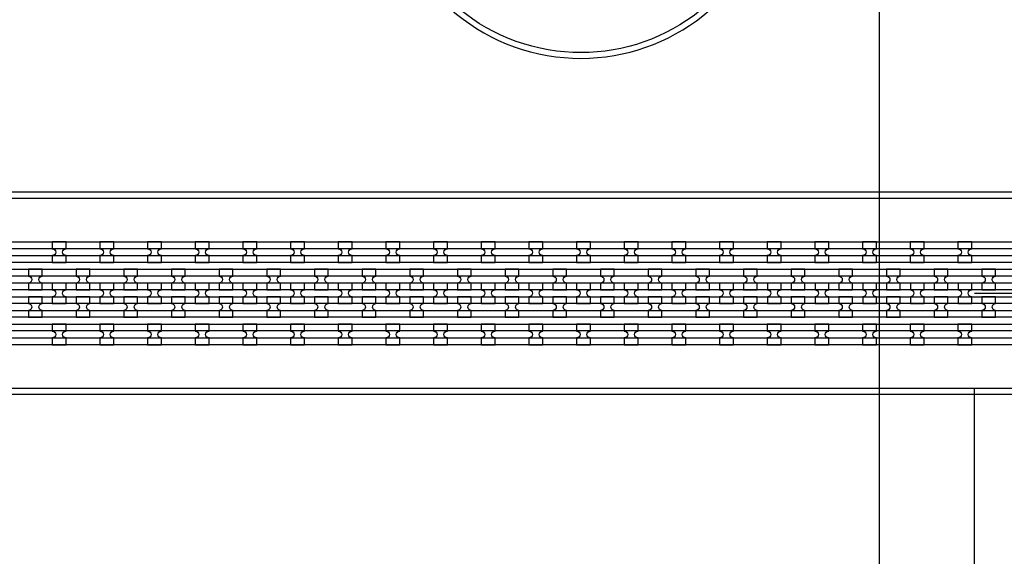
# Model space of a CAD drawing. Extents: x -63500 to 63500, y -63500 to 63500.
# Tile 56 of 256: x -4507 to 657, y -23031 to -20213. Entities that reach past the tile are written whole.
import ezdxf

# ---------------------------------------------------------------- set-up
doc = ezdxf.new("R2010")
doc.units = 13
doc.header["$MEASUREMENT"] = 0
for name, color, linetype in [('1_Metal', 2, 'Continuous'), ('2_Electrodes', 5, 'Continuous'), ('3_Outline', 4, 'Continuous')]:
    doc.layers.add(name, color=color, linetype=linetype)

msp = doc.modelspace()

# ---------------------------------------------------------------- linework, layer by layer
for p, q in [((0, 0), (0, -50000)), ((500, -21649.7), (19000, -21649.7)), ((500, -23439.7), (500, -22149.7))]:
    msp.add_line(p, q)
for radius in [50000, 47500, 45000]:
    msp.add_circle((0, 0), radius)
at = {"layer": '1_Metal'}
for points in [[(-50000, 0, 1), (50000, 0), (51000, 0, -1), (-51000, 0)], [(-4263.9, -21379.8), (-4335.9, -21379.8), (-4335.9, -21415.8, -0.414214), (-4317.9, -21433.8), (-4317.9, -21433.8, -0.414214), (-4335.9, -21451.8), (-4335.9, -21487.8), (-4263.9, -21487.8), (-4263.9, -21451.8, -0.414214), (-4281.9, -21433.8), (-4281.9, -21433.8, -0.414214), (-4263.9, -21415.8)], [(-4013.9, -21379.8), (-4085.9, -21379.8), (-4085.9, -21415.8, -0.414214), (-4067.9, -21433.8), (-4067.9, -21433.8, -0.414214), (-4085.9, -21451.8), (-4085.9, -21487.8), (-4013.9, -21487.8), (-4013.9, -21451.8, -0.414214), (-4031.9, -21433.8), (-4031.9, -21433.8, -0.414214), (-4013.9, -21415.8)], [(-3763.9, -21379.8), (-3835.9, -21379.8), (-3835.9, -21415.8, -0.414214), (-3817.9, -21433.8), (-3817.9, -21433.8, -0.414214), (-3835.9, -21451.8), (-3835.9, -21487.8), (-3763.9, -21487.8), (-3763.9, -21451.8, -0.414214), (-3781.9, -21433.8), (-3781.9, -21433.8, -0.414214), (-3763.9, -21415.8)], [(-3513.9, -21379.8), (-3585.9, -21379.8), (-3585.9, -21415.8, -0.414214), (-3567.9, -21433.8), (-3567.9, -21433.8, -0.414214), (-3585.9, -21451.8), (-3585.9, -21487.8), (-3513.9, -21487.8), (-3513.9, -21451.8, -0.414214), (-3531.9, -21433.8), (-3531.9, -21433.8, -0.414214), (-3513.9, -21415.8)], [(-3263.9, -21379.8), (-3335.9, -21379.8), (-3335.9, -21415.8, -0.414214), (-3317.9, -21433.8), (-3317.9, -21433.8, -0.414214), (-3335.9, -21451.8), (-3335.9, -21487.8), (-3263.9, -21487.8), (-3263.9, -21451.8, -0.414214), (-3281.9, -21433.8), (-3281.9, -21433.8, -0.414214), (-3263.9, -21415.8)], [(-3013.9, -21379.8), (-3085.9, -21379.8), (-3085.9, -21415.8, -0.414214), (-3067.9, -21433.8), (-3067.9, -21433.8, -0.414214), (-3085.9, -21451.8), (-3085.9, -21487.8), (-3013.9, -21487.8), (-3013.9, -21451.8, -0.414214), (-3031.9, -21433.8), (-3031.9, -21433.8, -0.414214), (-3013.9, -21415.8)], [(-2763.9, -21379.8), (-2835.9, -21379.8), (-2835.9, -21415.8, -0.414214), (-2817.9, -21433.8), (-2817.9, -21433.8, -0.414214), (-2835.9, -21451.8), (-2835.9, -21487.8), (-2763.9, -21487.8), (-2763.9, -21451.8, -0.414214), (-2781.9, -21433.8), (-2781.9, -21433.8, -0.414214), (-2763.9, -21415.8)], [(-2513.9, -21379.8), (-2585.9, -21379.8), (-2585.9, -21415.8, -0.414214), (-2567.9, -21433.8), (-2567.9, -21433.8, -0.414214), (-2585.9, -21451.8), (-2585.9, -21487.8), (-2513.9, -21487.8), (-2513.9, -21451.8, -0.414214), (-2531.9, -21433.8), (-2531.9, -21433.8, -0.414214), (-2513.9, -21415.8)], [(-2263.9, -21379.8), (-2335.9, -21379.8), (-2335.9, -21415.8, -0.414214), (-2317.9, -21433.8), (-2317.9, -21433.8, -0.414214), (-2335.9, -21451.8), (-2335.9, -21487.8), (-2263.9, -21487.8), (-2263.9, -21451.8, -0.414214), (-2281.9, -21433.8), (-2281.9, -21433.8, -0.414214), (-2263.9, -21415.8)], [(-2013.9, -21379.8), (-2085.9, -21379.8), (-2085.9, -21415.8, -0.414214), (-2067.9, -21433.8), (-2067.9, -21433.8, -0.414214), (-2085.9, -21451.8), (-2085.9, -21487.8), (-2013.9, -21487.8), (-2013.9, -21451.8, -0.414214), (-2031.9, -21433.8), (-2031.9, -21433.8, -0.414214), (-2013.9, -21415.8)], [(-1763.9, -21379.8), (-1835.9, -21379.8), (-1835.9, -21415.8, -0.414214), (-1817.9, -21433.8), (-1817.9, -21433.8, -0.414214), (-1835.9, -21451.8), (-1835.9, -21487.8), (-1763.9, -21487.8), (-1763.9, -21451.8, -0.414214), (-1781.9, -21433.8), (-1781.9, -21433.8, -0.414214), (-1763.9, -21415.8)], [(-1513.9, -21379.8), (-1585.9, -21379.8), (-1585.9, -21415.8, -0.414214), (-1567.9, -21433.8), (-1567.9, -21433.8, -0.414214), (-1585.9, -21451.8), (-1585.9, -21487.8), (-1513.9, -21487.8), (-1513.9, -21451.8, -0.414214), (-1531.9, -21433.8), (-1531.9, -21433.8, -0.414214), (-1513.9, -21415.8)], [(-1263.9, -21379.8), (-1335.9, -21379.8), (-1335.9, -21415.8, -0.414214), (-1317.9, -21433.8), (-1317.9, -21433.8, -0.414214), (-1335.9, -21451.8), (-1335.9, -21487.8), (-1263.9, -21487.8), (-1263.9, -21451.8, -0.414214), (-1281.9, -21433.8), (-1281.9, -21433.8, -0.414214), (-1263.9, -21415.8)], [(-1013.9, -21379.8), (-1085.9, -21379.8), (-1085.9, -21415.8, -0.414214), (-1067.9, -21433.8), (-1067.9, -21433.8, -0.414214), (-1085.9, -21451.8), (-1085.9, -21487.8), (-1013.9, -21487.8), (-1013.9, -21451.8, -0.414214), (-1031.9, -21433.8), (-1031.9, -21433.8, -0.414214), (-1013.9, -21415.8)], [(-763.9, -21379.8), (-835.9, -21379.8), (-835.9, -21415.8, -0.414214), (-817.9, -21433.8), (-817.9, -21433.8, -0.414214), (-835.9, -21451.8), (-835.9, -21487.8), (-763.9, -21487.8), (-763.9, -21451.8, -0.414214), (-781.9, -21433.8), (-781.9, -21433.8, -0.414214), (-763.9, -21415.8)], [(-513.9, -21379.8), (-585.9, -21379.8), (-585.9, -21415.8, -0.414214), (-567.9, -21433.8), (-567.9, -21433.8, -0.414214), (-585.9, -21451.8), (-585.9, -21487.8), (-513.9, -21487.8), (-513.9, -21451.8, -0.414214), (-531.9, -21433.8), (-531.9, -21433.8, -0.414214), (-513.9, -21415.8)], [(-263.9, -21379.8), (-335.9, -21379.8), (-335.9, -21415.8, -0.414214), (-317.9, -21433.8), (-317.9, -21433.8, -0.414214), (-335.9, -21451.8), (-335.9, -21487.8), (-263.9, -21487.8), (-263.9, -21451.8, -0.414214), (-281.9, -21433.8), (-281.9, -21433.8, -0.414214), (-263.9, -21415.8)], [(-13.9, -21379.8), (-85.9, -21379.8), (-85.9, -21415.8, -0.414214), (-67.9, -21433.8), (-67.9, -21433.8, -0.414214), (-85.9, -21451.8), (-85.9, -21487.8), (-13.9, -21487.8), (-13.9, -21451.8, -0.414214), (-31.9, -21433.8), (-31.9, -21433.8, -0.414214), (-13.9, -21415.8)], [(236.1, -21379.8), (164.1, -21379.8), (164.1, -21415.8, -0.414214), (182.1, -21433.8), (182.1, -21433.8, -0.414214), (164.1, -21451.8), (164.1, -21487.8), (236.1, -21487.8), (236.1, -21451.8, -0.414214), (218.1, -21433.8), (218.1, -21433.8, -0.414214), (236.1, -21415.8)], [(486.1, -21379.8), (414.1, -21379.8), (414.1, -21415.8, -0.414214), (432.1, -21433.8), (432.1, -21433.8, -0.414214), (414.1, -21451.8), (414.1, -21487.8), (486.1, -21487.8), (486.1, -21451.8, -0.414214), (468.1, -21433.8), (468.1, -21433.8, -0.414214), (486.1, -21415.8)], [(19000, -21559.7), (-7984, -21559.7, 0.414214), (-9824, -23399.7), (-9824, -23899.7, 0.414214), (-7984, -25739.7), (-6752, -25739.7, 0.414214), (-6734, -25721.7), (-6734, -25721.7), (-6703.4, -25721.7), (-6703.4, -25791.9), (-6733.4, -25791.9, 0.384752), (-6751.3, -25775.7), (-7984, -25775.7, -0.414214), (-9860, -23899.7), (-9860, -23399.7, -0.414214), (-7984, -21523.7), (19000, -21523.7)], [(-4460.8, -21631.8), (-4388.8, -21631.8), (-4388.8, -21595.8, -0.414214), (-4406.8, -21577.8), (-4406.8, -21577.8, -0.414214), (-4388.8, -21559.8), (-4388.8, -21523.8), (-4460.8, -21523.8), (-4460.8, -21559.8, -0.414214), (-4442.8, -21577.8), (-4442.8, -21577.8, -0.414214), (-4460.8, -21595.8), (-4460.8, -21631.8)], [(-4210.8, -21631.8), (-4138.8, -21631.8), (-4138.8, -21595.8, -0.414214), (-4156.8, -21577.8), (-4156.8, -21577.8, -0.414214), (-4138.8, -21559.8), (-4138.8, -21523.8), (-4210.8, -21523.8), (-4210.8, -21559.8, -0.414214), (-4192.8, -21577.8), (-4192.8, -21577.8, -0.414214), (-4210.8, -21595.8), (-4210.8, -21631.8)], [(-3960.8, -21631.8), (-3888.8, -21631.8), (-3888.8, -21595.8, -0.414214), (-3906.8, -21577.8), (-3906.8, -21577.8, -0.414214), (-3888.8, -21559.8), (-3888.8, -21523.8), (-3960.8, -21523.8), (-3960.8, -21559.8, -0.414214), (-3942.8, -21577.8), (-3942.8, -21577.8, -0.414214), (-3960.8, -21595.8), (-3960.8, -21631.8)], [(-3710.8, -21631.8), (-3638.8, -21631.8), (-3638.8, -21595.8, -0.414214), (-3656.8, -21577.8), (-3656.8, -21577.8, -0.414214), (-3638.8, -21559.8), (-3638.8, -21523.8), (-3710.8, -21523.8), (-3710.8, -21559.8, -0.414214), (-3692.8, -21577.8), (-3692.8, -21577.8, -0.414214), (-3710.8, -21595.8), (-3710.8, -21631.8)], [(-3460.8, -21631.8), (-3388.8, -21631.8), (-3388.8, -21595.8, -0.414214), (-3406.8, -21577.8), (-3406.8, -21577.8, -0.414214), (-3388.8, -21559.8), (-3388.8, -21523.8), (-3460.8, -21523.8), (-3460.8, -21559.8, -0.414214), (-3442.8, -21577.8), (-3442.8, -21577.8, -0.414214), (-3460.8, -21595.8), (-3460.8, -21631.8)], [(-3210.8, -21631.8), (-3138.8, -21631.8), (-3138.8, -21595.8, -0.414214), (-3156.8, -21577.8), (-3156.8, -21577.8, -0.414214), (-3138.8, -21559.8), (-3138.8, -21523.8), (-3210.8, -21523.8), (-3210.8, -21559.8, -0.414214), (-3192.8, -21577.8), (-3192.8, -21577.8, -0.414214), (-3210.8, -21595.8), (-3210.8, -21631.8)], [(-2960.8, -21631.8), (-2888.8, -21631.8), (-2888.8, -21595.8, -0.414214), (-2906.8, -21577.8), (-2906.8, -21577.8, -0.414214), (-2888.8, -21559.8), (-2888.8, -21523.8), (-2960.8, -21523.8), (-2960.8, -21559.8, -0.414214), (-2942.8, -21577.8), (-2942.8, -21577.8, -0.414214), (-2960.8, -21595.8), (-2960.8, -21631.8)], [(-2710.8, -21631.8), (-2638.8, -21631.8), (-2638.8, -21595.8, -0.414214), (-2656.8, -21577.8), (-2656.8, -21577.8, -0.414214), (-2638.8, -21559.8), (-2638.8, -21523.8), (-2710.8, -21523.8), (-2710.8, -21559.8, -0.414214), (-2692.8, -21577.8), (-2692.8, -21577.8, -0.414214), (-2710.8, -21595.8), (-2710.8, -21631.8)], [(-2460.8, -21631.8), (-2388.8, -21631.8), (-2388.8, -21595.8, -0.414214), (-2406.8, -21577.8), (-2406.8, -21577.8, -0.414214), (-2388.8, -21559.8), (-2388.8, -21523.8), (-2460.8, -21523.8), (-2460.8, -21559.8, -0.414214), (-2442.8, -21577.8), (-2442.8, -21577.8, -0.414214), (-2460.8, -21595.8), (-2460.8, -21631.8)], [(-2210.8, -21631.8), (-2138.8, -21631.8), (-2138.8, -21595.8, -0.414214), (-2156.8, -21577.8), (-2156.8, -21577.8, -0.414214), (-2138.8, -21559.8), (-2138.8, -21523.8), (-2210.8, -21523.8), (-2210.8, -21559.8, -0.414214), (-2192.8, -21577.8), (-2192.8, -21577.8, -0.414214), (-2210.8, -21595.8), (-2210.8, -21631.8)], [(-1960.8, -21631.8), (-1888.8, -21631.8), (-1888.8, -21595.8, -0.414214), (-1906.8, -21577.8), (-1906.8, -21577.8, -0.414214), (-1888.8, -21559.8), (-1888.8, -21523.8), (-1960.8, -21523.8), (-1960.8, -21559.8, -0.414214), (-1942.8, -21577.8), (-1942.8, -21577.8, -0.414214), (-1960.8, -21595.8), (-1960.8, -21631.8)], [(-1710.8, -21631.8), (-1638.8, -21631.8), (-1638.8, -21595.8, -0.414214), (-1656.8, -21577.8), (-1656.8, -21577.8, -0.414214), (-1638.8, -21559.8), (-1638.8, -21523.8), (-1710.8, -21523.8), (-1710.8, -21559.8, -0.414214), (-1692.8, -21577.8), (-1692.8, -21577.8, -0.414214), (-1710.8, -21595.8), (-1710.8, -21631.8)], [(-1460.8, -21631.8), (-1388.8, -21631.8), (-1388.8, -21595.8, -0.414214), (-1406.8, -21577.8), (-1406.8, -21577.8, -0.414214), (-1388.8, -21559.8), (-1388.8, -21523.8), (-1460.8, -21523.8), (-1460.8, -21559.8, -0.414214), (-1442.8, -21577.8), (-1442.8, -21577.8, -0.414214), (-1460.8, -21595.8), (-1460.8, -21631.8)], [(-1210.8, -21631.8), (-1138.8, -21631.8), (-1138.8, -21595.8, -0.414214), (-1156.8, -21577.8), (-1156.8, -21577.8, -0.414214), (-1138.8, -21559.8), (-1138.8, -21523.8), (-1210.8, -21523.8), (-1210.8, -21559.8, -0.414214), (-1192.8, -21577.8), (-1192.8, -21577.8, -0.414214), (-1210.8, -21595.8), (-1210.8, -21631.8)], [(-960.8, -21631.8), (-888.8, -21631.8), (-888.8, -21595.8, -0.414214), (-906.8, -21577.8), (-906.8, -21577.8, -0.414214), (-888.8, -21559.8), (-888.8, -21523.8), (-960.8, -21523.8), (-960.8, -21559.8, -0.414214), (-942.8, -21577.8), (-942.8, -21577.8, -0.414214), (-960.8, -21595.8), (-960.8, -21631.8)], [(-710.8, -21631.8), (-638.8, -21631.8), (-638.8, -21595.8, -0.414214), (-656.8, -21577.8), (-656.8, -21577.8, -0.414214), (-638.8, -21559.8), (-638.8, -21523.8), (-710.8, -21523.8), (-710.8, -21559.8, -0.414214), (-692.8, -21577.8), (-692.8, -21577.8, -0.414214), (-710.8, -21595.8), (-710.8, -21631.8)], [(-460.8, -21631.8), (-388.8, -21631.8), (-388.8, -21595.8, -0.414214), (-406.8, -21577.8), (-406.8, -21577.8, -0.414214), (-388.8, -21559.8), (-388.8, -21523.8), (-460.8, -21523.8), (-460.8, -21559.8, -0.414214), (-442.8, -21577.8), (-442.8, -21577.8, -0.414214), (-460.8, -21595.8), (-460.8, -21631.8)], [(-210.8, -21631.8), (-138.8, -21631.8), (-138.8, -21595.8, -0.414214), (-156.8, -21577.8), (-156.8, -21577.8, -0.414214), (-138.8, -21559.8), (-138.8, -21523.8), (-210.8, -21523.8), (-210.8, -21559.8, -0.414214), (-192.8, -21577.8), (-192.8, -21577.8, -0.414214), (-210.8, -21595.8), (-210.8, -21631.8)], [(39.2, -21631.8), (111.2, -21631.8), (111.2, -21595.8, -0.414214), (93.2, -21577.8), (93.2, -21577.8, -0.414214), (111.2, -21559.8), (111.2, -21523.8), (39.2, -21523.8), (39.2, -21559.8, -0.414214), (57.2, -21577.8), (57.2, -21577.8, -0.414214), (39.2, -21595.8), (39.2, -21631.8)], [(289.2, -21631.8), (361.2, -21631.8), (361.2, -21595.8, -0.414214), (343.2, -21577.8), (343.2, -21577.8, -0.414214), (361.2, -21559.8), (361.2, -21523.8), (289.2, -21523.8), (289.2, -21559.8, -0.414214), (307.2, -21577.8), (307.2, -21577.8, -0.414214), (289.2, -21595.8), (289.2, -21631.8)], [(539.2, -21631.8), (611.2, -21631.8), (611.2, -21595.8, -0.414214), (593.2, -21577.8), (593.2, -21577.8, -0.414214), (611.2, -21559.8), (611.2, -21523.8), (539.2, -21523.8), (539.2, -21559.8, -0.414214), (557.2, -21577.8), (557.2, -21577.8, -0.414214), (539.2, -21595.8), (539.2, -21631.8)], [(19000, -21631.7), (18596, -21631.7), (18596, -21631.7), (-7984, -21631.7, 0.414214), (-9752, -23399.7), (-9752, -23899.7, 0.414214), (-7984, -25667.7), (-6752, -25667.7, 0.414214), (-6734, -25649.7), (-6734, -25649.7), (-6703.4, -25649.7), (-6703.4, -25721.7), (-6734, -25721.7, 0.414214), (-6752, -25703.7), (-7984, -25703.7, -0.414214), (-9788, -23899.7), (-9788, -23399.7, -0.414214), (-7984, -21595.7), (18596, -21595.7), (19000, -21595.7)], [(-4335.8, -21703.8), (-4263.8, -21703.8), (-4263.8, -21667.8, -0.414214), (-4281.8, -21649.8), (-4281.8, -21649.8, -0.414214), (-4263.8, -21631.8), (-4263.8, -21595.8), (-4335.8, -21595.8), (-4335.8, -21631.8, -0.414214), (-4317.8, -21649.8), (-4317.8, -21649.8, -0.414214), (-4335.8, -21667.8), (-4335.8, -21703.8)], [(-4085.8, -21703.8), (-4013.8, -21703.8), (-4013.8, -21667.8, -0.414214), (-4031.8, -21649.8), (-4031.8, -21649.8, -0.414214), (-4013.8, -21631.8), (-4013.8, -21595.8), (-4085.8, -21595.8), (-4085.8, -21631.8, -0.414214), (-4067.8, -21649.8), (-4067.8, -21649.8, -0.414214), (-4085.8, -21667.8), (-4085.8, -21703.8)], [(-3835.8, -21703.8), (-3763.8, -21703.8), (-3763.8, -21667.8, -0.414214), (-3781.8, -21649.8), (-3781.8, -21649.8, -0.414214), (-3763.8, -21631.8), (-3763.8, -21595.8), (-3835.8, -21595.8), (-3835.8, -21631.8, -0.414214), (-3817.8, -21649.8), (-3817.8, -21649.8, -0.414214), (-3835.8, -21667.8), (-3835.8, -21703.8)], [(-3585.8, -21703.8), (-3513.8, -21703.8), (-3513.8, -21667.8, -0.414214), (-3531.8, -21649.8), (-3531.8, -21649.8, -0.414214), (-3513.8, -21631.8), (-3513.8, -21595.8), (-3585.8, -21595.8), (-3585.8, -21631.8, -0.414214), (-3567.8, -21649.8), (-3567.8, -21649.8, -0.414214), (-3585.8, -21667.8), (-3585.8, -21703.8)], [(-3335.8, -21703.8), (-3263.8, -21703.8), (-3263.8, -21667.8, -0.414214), (-3281.8, -21649.8), (-3281.8, -21649.8, -0.414214), (-3263.8, -21631.8), (-3263.8, -21595.8), (-3335.8, -21595.8), (-3335.8, -21631.8, -0.414214), (-3317.8, -21649.8), (-3317.8, -21649.8, -0.414214), (-3335.8, -21667.8), (-3335.8, -21703.8)], [(-3085.8, -21703.8), (-3013.8, -21703.8), (-3013.8, -21667.8, -0.414214), (-3031.8, -21649.8), (-3031.8, -21649.8, -0.414214), (-3013.8, -21631.8), (-3013.8, -21595.8), (-3085.8, -21595.8), (-3085.8, -21631.8, -0.414214), (-3067.8, -21649.8), (-3067.8, -21649.8, -0.414214), (-3085.8, -21667.8), (-3085.8, -21703.8)], [(-2835.8, -21703.8), (-2763.8, -21703.8), (-2763.8, -21667.8, -0.414214), (-2781.8, -21649.8), (-2781.8, -21649.8, -0.414214), (-2763.8, -21631.8), (-2763.8, -21595.8), (-2835.8, -21595.8), (-2835.8, -21631.8, -0.414214), (-2817.8, -21649.8), (-2817.8, -21649.8, -0.414214), (-2835.8, -21667.8), (-2835.8, -21703.8)], [(-2585.8, -21703.8), (-2513.8, -21703.8), (-2513.8, -21667.8, -0.414214), (-2531.8, -21649.8), (-2531.8, -21649.8, -0.414214), (-2513.8, -21631.8), (-2513.8, -21595.8), (-2585.8, -21595.8), (-2585.8, -21631.8, -0.414214), (-2567.8, -21649.8), (-2567.8, -21649.8, -0.414214), (-2585.8, -21667.8), (-2585.8, -21703.8)], [(-2335.8, -21703.8), (-2263.8, -21703.8), (-2263.8, -21667.8, -0.414214), (-2281.8, -21649.8), (-2281.8, -21649.8, -0.414214), (-2263.8, -21631.8), (-2263.8, -21595.8), (-2335.8, -21595.8), (-2335.8, -21631.8, -0.414214), (-2317.8, -21649.8), (-2317.8, -21649.8, -0.414214), (-2335.8, -21667.8), (-2335.8, -21703.8)], [(-2085.8, -21703.8), (-2013.8, -21703.8), (-2013.8, -21667.8, -0.414214), (-2031.8, -21649.8), (-2031.8, -21649.8, -0.414214), (-2013.8, -21631.8), (-2013.8, -21595.8), (-2085.8, -21595.8), (-2085.8, -21631.8, -0.414214), (-2067.8, -21649.8), (-2067.8, -21649.8, -0.414214), (-2085.8, -21667.8), (-2085.8, -21703.8)], [(-1835.8, -21703.8), (-1763.8, -21703.8), (-1763.8, -21667.8, -0.414214), (-1781.8, -21649.8), (-1781.8, -21649.8, -0.414214), (-1763.8, -21631.8), (-1763.8, -21595.8), (-1835.8, -21595.8), (-1835.8, -21631.8, -0.414214), (-1817.8, -21649.8), (-1817.8, -21649.8, -0.414214), (-1835.8, -21667.8), (-1835.8, -21703.8)], [(-1585.8, -21703.8), (-1513.8, -21703.8), (-1513.8, -21667.8, -0.414214), (-1531.8, -21649.8), (-1531.8, -21649.8, -0.414214), (-1513.8, -21631.8), (-1513.8, -21595.8), (-1585.8, -21595.8), (-1585.8, -21631.8, -0.414214), (-1567.8, -21649.8), (-1567.8, -21649.8, -0.414214), (-1585.8, -21667.8), (-1585.8, -21703.8)], [(-1335.8, -21703.8), (-1263.8, -21703.8), (-1263.8, -21667.8, -0.414214), (-1281.8, -21649.8), (-1281.8, -21649.8, -0.414214), (-1263.8, -21631.8), (-1263.8, -21595.8), (-1335.8, -21595.8), (-1335.8, -21631.8, -0.414214), (-1317.8, -21649.8), (-1317.8, -21649.8, -0.414214), (-1335.8, -21667.8), (-1335.8, -21703.8)], [(-1085.8, -21703.8), (-1013.8, -21703.8), (-1013.8, -21667.8, -0.414214), (-1031.8, -21649.8), (-1031.8, -21649.8, -0.414214), (-1013.8, -21631.8), (-1013.8, -21595.8), (-1085.8, -21595.8), (-1085.8, -21631.8, -0.414214), (-1067.8, -21649.8), (-1067.8, -21649.8, -0.414214), (-1085.8, -21667.8), (-1085.8, -21703.8)], [(-835.8, -21703.8), (-763.8, -21703.8), (-763.8, -21667.8, -0.414214), (-781.8, -21649.8), (-781.8, -21649.8, -0.414214), (-763.8, -21631.8), (-763.8, -21595.8), (-835.8, -21595.8), (-835.8, -21631.8, -0.414214), (-817.8, -21649.8), (-817.8, -21649.8, -0.414214), (-835.8, -21667.8), (-835.8, -21703.8)], [(-585.8, -21703.8), (-513.8, -21703.8), (-513.8, -21667.8, -0.414214), (-531.8, -21649.8), (-531.8, -21649.8, -0.414214), (-513.8, -21631.8), (-513.8, -21595.8), (-585.8, -21595.8), (-585.8, -21631.8, -0.414214), (-567.8, -21649.8), (-567.8, -21649.8, -0.414214), (-585.8, -21667.8), (-585.8, -21703.8)], [(-335.8, -21703.8), (-263.8, -21703.8), (-263.8, -21667.8, -0.414214), (-281.8, -21649.8), (-281.8, -21649.8, -0.414214), (-263.8, -21631.8), (-263.8, -21595.8), (-335.8, -21595.8), (-335.8, -21631.8, -0.414214), (-317.8, -21649.8), (-317.8, -21649.8, -0.414214), (-335.8, -21667.8), (-335.8, -21703.8)], [(-85.8, -21703.8), (-13.8, -21703.8), (-13.8, -21667.8, -0.414214), (-31.8, -21649.8), (-31.8, -21649.8, -0.414214), (-13.8, -21631.8), (-13.8, -21595.8), (-85.8, -21595.8), (-85.8, -21631.8, -0.414214), (-67.8, -21649.8), (-67.8, -21649.8, -0.414214), (-85.8, -21667.8), (-85.8, -21703.8)], [(164.2, -21703.8), (236.2, -21703.8), (236.2, -21667.8, -0.414214), (218.2, -21649.8), (218.2, -21649.8, -0.414214), (236.2, -21631.8), (236.2, -21595.8), (164.2, -21595.8), (164.2, -21631.8, -0.414214), (182.2, -21649.8), (182.2, -21649.8, -0.414214), (164.2, -21667.8), (164.2, -21703.8)], [(414.2, -21703.8), (486.2, -21703.8), (486.2, -21667.8, -0.414214), (468.2, -21649.8), (468.2, -21649.8, -0.414214), (486.2, -21631.8), (486.2, -21595.8), (414.2, -21595.8), (414.2, -21631.8, -0.414214), (432.2, -21649.8), (432.2, -21649.8, -0.414214), (414.2, -21667.8), (414.2, -21703.8)], [(19000, -21703.7), (18596, -21703.7), (-7984, -21703.7, 0.414214), (-9680, -23399.7), (-9680, -23899.7, 0.414214), (-7984, -25595.7), (-6752, -25595.7, 0.414214), (-6734, -25577.7), (-6734, -25577.7), (-6703.4, -25577.7), (-6703.4, -25649.7), (-6734, -25649.7, 0.414214), (-6752, -25631.7), (-7984, -25631.7, -0.414214), (-9716, -23899.7), (-9716, -23399.7, -0.414214), (-7984, -21667.7), (18596, -21667.7), (19000, -21667.7)], [(-4460.8, -21667.8), (-4460.8, -21703.8, -0.414214), (-4442.8, -21721.8), (-4442.8, -21721.8, -0.414214), (-4460.8, -21739.8), (-4460.8, -21775.8), (-4388.8, -21775.8), (-4388.8, -21739.8, -0.414214), (-4406.8, -21721.8), (-4406.8, -21721.8, -0.414214), (-4388.8, -21703.8), (-4388.8, -21667.8)], [(-4210.8, -21667.8), (-4210.8, -21703.8, -0.414214), (-4192.8, -21721.8), (-4192.8, -21721.8, -0.414214), (-4210.8, -21739.8), (-4210.8, -21775.8), (-4138.8, -21775.8), (-4138.8, -21739.8, -0.414214), (-4156.8, -21721.8), (-4156.8, -21721.8, -0.414214), (-4138.8, -21703.8), (-4138.8, -21667.8)], [(-3960.8, -21667.8), (-3960.8, -21703.8, -0.414214), (-3942.8, -21721.8), (-3942.8, -21721.8, -0.414214), (-3960.8, -21739.8), (-3960.8, -21775.8), (-3888.8, -21775.8), (-3888.8, -21739.8, -0.414214), (-3906.8, -21721.8), (-3906.8, -21721.8, -0.414214), (-3888.8, -21703.8), (-3888.8, -21667.8)], [(-3710.8, -21667.8), (-3710.8, -21703.8, -0.414214), (-3692.8, -21721.8), (-3692.8, -21721.8, -0.414214), (-3710.8, -21739.8), (-3710.8, -21775.8), (-3638.8, -21775.8), (-3638.8, -21739.8, -0.414214), (-3656.8, -21721.8), (-3656.8, -21721.8, -0.414214), (-3638.8, -21703.8), (-3638.8, -21667.8)], [(-3460.8, -21667.8), (-3460.8, -21703.8, -0.414214), (-3442.8, -21721.8), (-3442.8, -21721.8, -0.414214), (-3460.8, -21739.8), (-3460.8, -21775.8), (-3388.8, -21775.8), (-3388.8, -21739.8, -0.414214), (-3406.8, -21721.8), (-3406.8, -21721.8, -0.414214), (-3388.8, -21703.8), (-3388.8, -21667.8)], [(-3210.8, -21667.8), (-3210.8, -21703.8, -0.414214), (-3192.8, -21721.8), (-3192.8, -21721.8, -0.414214), (-3210.8, -21739.8), (-3210.8, -21775.8), (-3138.8, -21775.8), (-3138.8, -21739.8, -0.414214), (-3156.8, -21721.8), (-3156.8, -21721.8, -0.414214), (-3138.8, -21703.8), (-3138.8, -21667.8)], [(-2960.8, -21667.8), (-2960.8, -21703.8, -0.414214), (-2942.8, -21721.8), (-2942.8, -21721.8, -0.414214), (-2960.8, -21739.8), (-2960.8, -21775.8), (-2888.8, -21775.8), (-2888.8, -21739.8, -0.414214), (-2906.8, -21721.8), (-2906.8, -21721.8, -0.414214), (-2888.8, -21703.8), (-2888.8, -21667.8)], [(-2710.8, -21667.8), (-2710.8, -21703.8, -0.414214), (-2692.8, -21721.8), (-2692.8, -21721.8, -0.414214), (-2710.8, -21739.8), (-2710.8, -21775.8), (-2638.8, -21775.8), (-2638.8, -21739.8, -0.414214), (-2656.8, -21721.8), (-2656.8, -21721.8, -0.414214), (-2638.8, -21703.8), (-2638.8, -21667.8)], [(-2460.8, -21667.8), (-2460.8, -21703.8, -0.414214), (-2442.8, -21721.8), (-2442.8, -21721.8, -0.414214), (-2460.8, -21739.8), (-2460.8, -21775.8), (-2388.8, -21775.8), (-2388.8, -21739.8, -0.414214), (-2406.8, -21721.8), (-2406.8, -21721.8, -0.414214), (-2388.8, -21703.8), (-2388.8, -21667.8)], [(-2210.8, -21667.8), (-2210.8, -21703.8, -0.414214), (-2192.8, -21721.8), (-2192.8, -21721.8, -0.414214), (-2210.8, -21739.8), (-2210.8, -21775.8), (-2138.8, -21775.8), (-2138.8, -21739.8, -0.414214), (-2156.8, -21721.8), (-2156.8, -21721.8, -0.414214), (-2138.8, -21703.8), (-2138.8, -21667.8)], [(-1960.8, -21667.8), (-1960.8, -21703.8, -0.414214), (-1942.8, -21721.8), (-1942.8, -21721.8, -0.414214), (-1960.8, -21739.8), (-1960.8, -21775.8), (-1888.8, -21775.8), (-1888.8, -21739.8, -0.414214), (-1906.8, -21721.8), (-1906.8, -21721.8, -0.414214), (-1888.8, -21703.8), (-1888.8, -21667.8)], [(-1710.8, -21667.8), (-1710.8, -21703.8, -0.414214), (-1692.8, -21721.8), (-1692.8, -21721.8, -0.414214), (-1710.8, -21739.8), (-1710.8, -21775.8), (-1638.8, -21775.8), (-1638.8, -21739.8, -0.414214), (-1656.8, -21721.8), (-1656.8, -21721.8, -0.414214), (-1638.8, -21703.8), (-1638.8, -21667.8)], [(-1460.8, -21667.8), (-1460.8, -21703.8, -0.414214), (-1442.8, -21721.8), (-1442.8, -21721.8, -0.414214), (-1460.8, -21739.8), (-1460.8, -21775.8), (-1388.8, -21775.8), (-1388.8, -21739.8, -0.414214), (-1406.8, -21721.8), (-1406.8, -21721.8, -0.414214), (-1388.8, -21703.8), (-1388.8, -21667.8)], [(-1210.8, -21667.8), (-1210.8, -21703.8, -0.414214), (-1192.8, -21721.8), (-1192.8, -21721.8, -0.414214), (-1210.8, -21739.8), (-1210.8, -21775.8), (-1138.8, -21775.8), (-1138.8, -21739.8, -0.414214), (-1156.8, -21721.8), (-1156.8, -21721.8, -0.414214), (-1138.8, -21703.8), (-1138.8, -21667.8)], [(-960.8, -21667.8), (-960.8, -21703.8, -0.414214), (-942.8, -21721.8), (-942.8, -21721.8, -0.414214), (-960.8, -21739.8), (-960.8, -21775.8), (-888.8, -21775.8), (-888.8, -21739.8, -0.414214), (-906.8, -21721.8), (-906.8, -21721.8, -0.414214), (-888.8, -21703.8), (-888.8, -21667.8)], [(-710.8, -21667.8), (-710.8, -21703.8, -0.414214), (-692.8, -21721.8), (-692.8, -21721.8, -0.414214), (-710.8, -21739.8), (-710.8, -21775.8), (-638.8, -21775.8), (-638.8, -21739.8, -0.414214), (-656.8, -21721.8), (-656.8, -21721.8, -0.414214), (-638.8, -21703.8), (-638.8, -21667.8)], [(-460.8, -21667.8), (-460.8, -21703.8, -0.414214), (-442.8, -21721.8), (-442.8, -21721.8, -0.414214), (-460.8, -21739.8), (-460.8, -21775.8), (-388.8, -21775.8), (-388.8, -21739.8, -0.414214), (-406.8, -21721.8), (-406.8, -21721.8, -0.414214), (-388.8, -21703.8), (-388.8, -21667.8)], [(-210.8, -21667.8), (-210.8, -21703.8, -0.414214), (-192.8, -21721.8), (-192.8, -21721.8, -0.414214), (-210.8, -21739.8), (-210.8, -21775.8), (-138.8, -21775.8), (-138.8, -21739.8, -0.414214), (-156.8, -21721.8), (-156.8, -21721.8, -0.414214), (-138.8, -21703.8), (-138.8, -21667.8)], [(39.2, -21667.8), (39.2, -21703.8, -0.414214), (57.2, -21721.8), (57.2, -21721.8, -0.414214), (39.2, -21739.8), (39.2, -21775.8), (111.2, -21775.8), (111.2, -21739.8, -0.414214), (93.2, -21721.8), (93.2, -21721.8, -0.414214), (111.2, -21703.8), (111.2, -21667.8)], [(289.2, -21667.8), (289.2, -21703.8, -0.414214), (307.2, -21721.8), (307.2, -21721.8, -0.414214), (289.2, -21739.8), (289.2, -21775.8), (361.2, -21775.8), (361.2, -21739.8, -0.414214), (343.2, -21721.8), (343.2, -21721.8, -0.414214), (361.2, -21703.8), (361.2, -21667.8)], [(539.2, -21667.8), (539.2, -21703.8, -0.414214), (557.2, -21721.8), (557.2, -21721.8, -0.414214), (539.2, -21739.8), (539.2, -21775.8), (611.2, -21775.8), (611.2, -21739.8, -0.414214), (593.2, -21721.8), (593.2, -21721.8, -0.414214), (611.2, -21703.8), (611.2, -21667.8)], [(19000, -21775.7), (18596, -21775.7), (-7984, -21775.7, 0.414214), (-9608, -23399.7), (-9608, -23899.7, 0.414214), (-7984, -25523.7), (-6751.3, -25523.7, 0.384752), (-6733.4, -25507.5), (-6703.4, -25507.5), (-6703.4, -25577.7), (-6734, -25577.7, 0.414214), (-6752, -25559.7), (-7984, -25559.7, -0.414214), (-9644, -23899.7), (-9644, -23399.7, -0.414214), (-7984, -21739.7), (18596, -21739.7), (19000, -21739.7)], [(-4264, -21811.8), (-4336, -21811.8), (-4336, -21847.8, -0.414214), (-4318, -21865.8), (-4318, -21865.8, -0.414214), (-4336, -21883.8), (-4336, -21919.8), (-4264, -21919.8), (-4264, -21883.8, -0.414214), (-4282, -21865.8), (-4282, -21865.8, -0.414214), (-4264, -21847.8)], [(-4014, -21811.8), (-4086, -21811.8), (-4086, -21847.8, -0.414214), (-4068, -21865.8), (-4068, -21865.8, -0.414214), (-4086, -21883.8), (-4086, -21919.8), (-4014, -21919.8), (-4014, -21883.8, -0.414214), (-4032, -21865.8), (-4032, -21865.8, -0.414214), (-4014, -21847.8)], [(-3764, -21811.8), (-3836, -21811.8), (-3836, -21847.8, -0.414214), (-3818, -21865.8), (-3818, -21865.8, -0.414214), (-3836, -21883.8), (-3836, -21919.8), (-3764, -21919.8), (-3764, -21883.8, -0.414214), (-3782, -21865.8), (-3782, -21865.8, -0.414214), (-3764, -21847.8)], [(-3514, -21811.8), (-3586, -21811.8), (-3586, -21847.8, -0.414214), (-3568, -21865.8), (-3568, -21865.8, -0.414214), (-3586, -21883.8), (-3586, -21919.8), (-3514, -21919.8), (-3514, -21883.8, -0.414214), (-3532, -21865.8), (-3532, -21865.8, -0.414214), (-3514, -21847.8)], [(-3264, -21811.8), (-3336, -21811.8), (-3336, -21847.8, -0.414214), (-3318, -21865.8), (-3318, -21865.8, -0.414214), (-3336, -21883.8), (-3336, -21919.8), (-3264, -21919.8), (-3264, -21883.8, -0.414214), (-3282, -21865.8), (-3282, -21865.8, -0.414214), (-3264, -21847.8)], [(-3014, -21811.8), (-3086, -21811.8), (-3086, -21847.8, -0.414214), (-3068, -21865.8), (-3068, -21865.8, -0.414214), (-3086, -21883.8), (-3086, -21919.8), (-3014, -21919.8), (-3014, -21883.8, -0.414214), (-3032, -21865.8), (-3032, -21865.8, -0.414214), (-3014, -21847.8)], [(-2764, -21811.8), (-2836, -21811.8), (-2836, -21847.8, -0.414214), (-2818, -21865.8), (-2818, -21865.8, -0.414214), (-2836, -21883.8), (-2836, -21919.8), (-2764, -21919.8), (-2764, -21883.8, -0.414214), (-2782, -21865.8), (-2782, -21865.8, -0.414214), (-2764, -21847.8)], [(-2514, -21811.8), (-2586, -21811.8), (-2586, -21847.8, -0.414214), (-2568, -21865.8), (-2568, -21865.8, -0.414214), (-2586, -21883.8), (-2586, -21919.8), (-2514, -21919.8), (-2514, -21883.8, -0.414214), (-2532, -21865.8), (-2532, -21865.8, -0.414214), (-2514, -21847.8)], [(-2264, -21811.8), (-2336, -21811.8), (-2336, -21847.8, -0.414214), (-2318, -21865.8), (-2318, -21865.8, -0.414214), (-2336, -21883.8), (-2336, -21919.8), (-2264, -21919.8), (-2264, -21883.8, -0.414214), (-2282, -21865.8), (-2282, -21865.8, -0.414214), (-2264, -21847.8)], [(-2014, -21811.8), (-2086, -21811.8), (-2086, -21847.8, -0.414214), (-2068, -21865.8), (-2068, -21865.8, -0.414214), (-2086, -21883.8), (-2086, -21919.8), (-2014, -21919.8), (-2014, -21883.8, -0.414214), (-2032, -21865.8), (-2032, -21865.8, -0.414214), (-2014, -21847.8)], [(-1764, -21811.8), (-1836, -21811.8), (-1836, -21847.8, -0.414214), (-1818, -21865.8), (-1818, -21865.8, -0.414214), (-1836, -21883.8), (-1836, -21919.8), (-1764, -21919.8), (-1764, -21883.8, -0.414214), (-1782, -21865.8), (-1782, -21865.8, -0.414214), (-1764, -21847.8)], [(-1514, -21811.8), (-1586, -21811.8), (-1586, -21847.8, -0.414214), (-1568, -21865.8), (-1568, -21865.8, -0.414214), (-1586, -21883.8), (-1586, -21919.8), (-1514, -21919.8), (-1514, -21883.8, -0.414214), (-1532, -21865.8), (-1532, -21865.8, -0.414214), (-1514, -21847.8)], [(-1264, -21811.8), (-1336, -21811.8), (-1336, -21847.8, -0.414214), (-1318, -21865.8), (-1318, -21865.8, -0.414214), (-1336, -21883.8), (-1336, -21919.8), (-1264, -21919.8), (-1264, -21883.8, -0.414214), (-1282, -21865.8), (-1282, -21865.8, -0.414214), (-1264, -21847.8)], [(-1014, -21811.8), (-1086, -21811.8), (-1086, -21847.8, -0.414214), (-1068, -21865.8), (-1068, -21865.8, -0.414214), (-1086, -21883.8), (-1086, -21919.8), (-1014, -21919.8), (-1014, -21883.8, -0.414214), (-1032, -21865.8), (-1032, -21865.8, -0.414214), (-1014, -21847.8)], [(-764, -21811.8), (-836, -21811.8), (-836, -21847.8, -0.414214), (-818, -21865.8), (-818, -21865.8, -0.414214), (-836, -21883.8), (-836, -21919.8), (-764, -21919.8), (-764, -21883.8, -0.414214), (-782, -21865.8), (-782, -21865.8, -0.414214), (-764, -21847.8)], [(-514, -21811.8), (-586, -21811.8), (-586, -21847.8, -0.414214), (-568, -21865.8), (-568, -21865.8, -0.414214), (-586, -21883.8), (-586, -21919.8), (-514, -21919.8), (-514, -21883.8, -0.414214), (-532, -21865.8), (-532, -21865.8, -0.414214), (-514, -21847.8)], [(-264, -21811.8), (-336, -21811.8), (-336, -21847.8, -0.414214), (-318, -21865.8), (-318, -21865.8, -0.414214), (-336, -21883.8), (-336, -21919.8), (-264, -21919.8), (-264, -21883.8, -0.414214), (-282, -21865.8), (-282, -21865.8, -0.414214), (-264, -21847.8)], [(-14, -21811.8), (-86, -21811.8), (-86, -21847.8, -0.414214), (-68, -21865.8), (-68, -21865.8, -0.414214), (-86, -21883.8), (-86, -21919.8), (-14, -21919.8), (-14, -21883.8, -0.414214), (-32, -21865.8), (-32, -21865.8, -0.414214), (-14, -21847.8)], [(236, -21811.8), (164, -21811.8), (164, -21847.8, -0.414214), (182, -21865.8), (182, -21865.8, -0.414214), (164, -21883.8), (164, -21919.8), (236, -21919.8), (236, -21883.8, -0.414214), (218, -21865.8), (218, -21865.8, -0.414214), (236, -21847.8)], [(486, -21811.8), (414, -21811.8), (414, -21847.8, -0.414214), (432, -21865.8), (432, -21865.8, -0.414214), (414, -21883.8), (414, -21919.8), (486, -21919.8), (486, -21883.8, -0.414214), (468, -21865.8), (468, -21865.8, -0.414214), (486, -21847.8)]]:
    msp.add_lwpolyline(points, format="xyb", close=True, dxfattribs=at)
for points in [[(-7984.1, -21379.7), (18596, -21379.7)], [(-7984, -21451.7), (18596, -21451.7)], [(-7984.1, -21811.7), (18596, -21811.7)], [(-7984, -21883.7), (18596, -21883.7)]]:
    msp.add_lwpolyline(points, dxfattribs=at)
for points in [[(18596, -21415.7), (-7984, -21415.7, 0.414214)], [(18596, -21487.7), (-7984.1, -21487.7, 0.414214)], [(18596, -21847.7), (-7984, -21847.7, 0.414214)], [(18596, -21919.7), (-7984.1, -21919.7, 0.414214)]]:
    msp.add_lwpolyline(points, format="xyb", dxfattribs=at)
at = {"layer": '2_Electrodes'}
for points in [[(47500, 0, -1), (-47500, 0), (-51000, 0, 1), (51000, 0)], [(-9933.4, -25419.7), (-9933.4, -25449.7, 0.610914), (-9811.5, -25212.2, -0.156977), (-10234, -23899.7), (-10234, -23399.7, -0.414214), (-7984, -21149.7), (18001.8, -21149.7), (18001.8, -21119.7), (-7984, -21119.7, 0.414214), (-10264, -23399.7), (-10264, -23899.7, 0.156977), (-9835.9, -25229.7, -0.610914)]]:
    msp.add_lwpolyline(points, format="xyb", close=True, dxfattribs=at)
for points in [[(-628.1, -18957.3, 4.581742), (-628.3, -19815.6, -0.293253)], [(-655.5, -19803.1, -4.581742), (-655.4, -18969.7, 0.293253)], [(18001.8, -22149.7), (-7984, -22149.7, 0.414214)]]:
    msp.add_lwpolyline(points, format="xyb", dxfattribs=at)
msp.add_lwpolyline([(-7984, -22179.7), (18001.8, -22179.7)], dxfattribs=at)
at = {"layer": '3_Outline'}
for points in [[(47500, 0, -1), (-47500, 0), (-51000, 0, 1), (51000, 0)], [(-9933.4, -25419.7), (-9933.4, -25449.7, 0.610914), (-9811.5, -25212.2, -0.156977), (-10234, -23899.7), (-10234, -23399.7, -0.414214), (-7984, -21149.7), (18001.8, -21149.7), (18001.8, -21119.7), (-7984, -21119.7, 0.414214), (-10264, -23399.7), (-10264, -23899.7, 0.156977), (-9835.9, -25229.7, -0.610914)]]:
    msp.add_lwpolyline(points, format="xyb", close=True, dxfattribs=at)
for points in [[(-628.1, -18957.3, 4.581742), (-628.3, -19815.6, -0.293253)], [(-655.5, -19803.1, -4.581742), (-655.4, -18969.7, 0.293253)], [(18001.8, -22149.7), (-7984, -22149.7, 0.414214)]]:
    msp.add_lwpolyline(points, format="xyb", dxfattribs=at)
msp.add_lwpolyline([(-7984, -22179.7), (18001.8, -22179.7)], dxfattribs=at)

doc.saveas('drawing.dxf')
